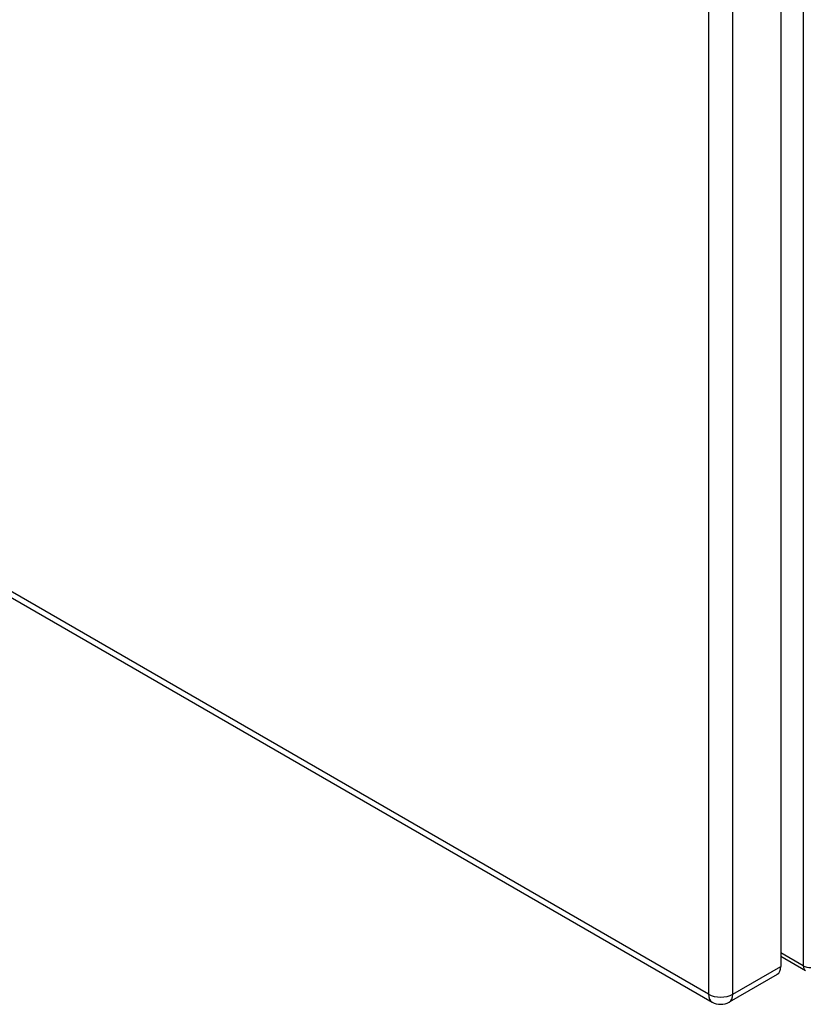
# Model space of a CAD drawing. Header units: inches. Extents: x 26 to 247, y 18 to 162.
# Tile 26 of 31: x 228.38 to 235.76, y 69.98 to 79.26. Entities that reach past the tile are written whole.
import ezdxf

# ---------------------------------------------------------------- set-up
doc = ezdxf.new("R2010")
doc.units = ezdxf.units.IN
doc.header["$MEASUREMENT"] = 0
doc.layers.add('Visible Edges(ANSI)', color=7, linetype='Continuous', lineweight=25)
doc.layers.add('Visible Tangent Edges(ANSI)', color=7, linetype='Continuous', lineweight=25)

msp = doc.modelspace()

# ---------------------------------------------------------------- linework, layer by layer
at = {"layer": 'Visible Edges(ANSI)'}
for p, q in [((235.5489, 104.2068), (235.5489, 70.3377)), ((209.7326, 84.5352), (234.9027, 70.0032)), ((235.5489, 70.4341), (235.7822, 70.2994)), ((235.5156, 70.264), (235.0637, 70.0032))]:
    msp.add_line(p, q, dxfattribs=at)
msp.add_arc((234.9832, 70.1426), 0.161, 240, 300, dxfattribs=at)
msp.add_ellipse((235.4351, 70.4035), major_axis=(0.0805, -0.1394), ratio=0.57735, start_param=0, end_param=0.785398, dxfattribs=at)
at = {"layer": 'Visible Tangent Edges(ANSI)'}
for p, q in [((235.7616, 104.4759), (235.7616, 70.3447)), ((234.8694, 103.946), (234.8694, 70.0769)), ((235.0971, 70.0769), (235.0971, 103.946)), ((234.8694, 70.0769), (209.6992, 84.6089)), ((235.7616, 70.3447), (235.5489, 70.4676)), ((235.0971, 70.0769), (235.5489, 70.3377))]:
    msp.add_line(p, q, dxfattribs=at)
for centre, major_axis, start_param, end_param in [((235.8317, 70.3851), (-0.0495, -0.0857), 5.497787, 6.283185), ((235.8317, 70.3851), (-0.099, 0), 0.785398, 2.356194), ((234.9832, 70.1426), (-0.0805, -0.1394), 5.497787, 6.283185), ((234.9832, 70.1426), (0.161, 0), 3.926991, 5.497787), ((234.9832, 70.1426), (0.0805, -0.1394), 0, 0.785398)]:
    msp.add_ellipse(centre, major_axis=major_axis, ratio=0.57735, start_param=start_param, end_param=end_param, dxfattribs=at)

doc.saveas('drawing.dxf')
